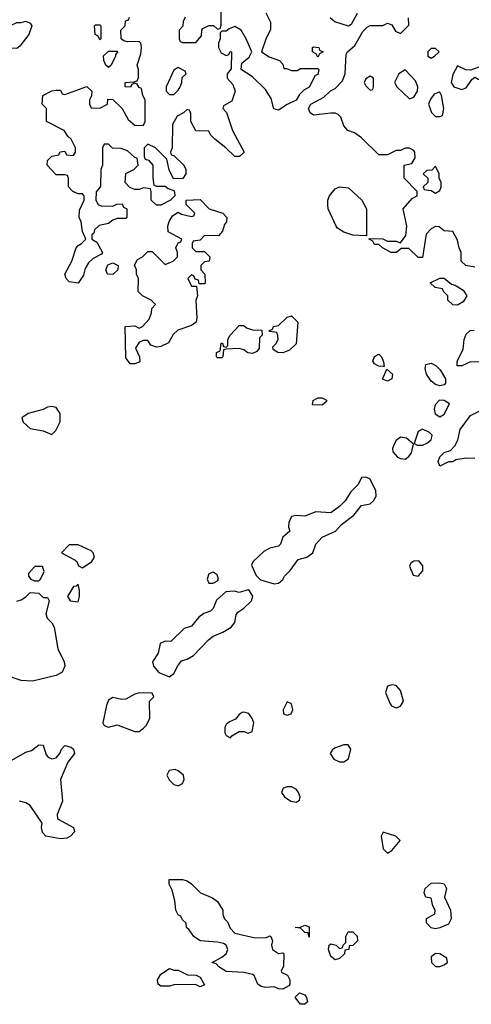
# Model space of a CAD drawing. Header units: inches. Extents: x 2380053 to 2584298, y 380219 to 546618.
# Tile 79 of 256: x 2470703 to 2472774, y 437198 to 441718. Entities that reach past the tile are written whole.
import ezdxf

# ---------------------------------------------------------------- set-up
doc = ezdxf.new("R2010")
doc.units = ezdxf.units.IN
doc.header["$MEASUREMENT"] = 0
doc.layers.add('C4473', color=7, linetype='Continuous')
doc.layers.add('C4474', color=7, linetype='Continuous')

msp = doc.modelspace()

# ---------------------------------------------------------------- linework, layer by layer
at = {"layer": 'C4473', "color": 2}
for points, elevation in [([(2472090, 439949), (2472046, 439950), (2472048, 439970), (2472070, 439982), (2472090, 439982), (2472110, 439972), (2472110, 439966)], 54), ([(2470850, 439942), (2470830, 439939), (2470810, 439929), (2470742, 439910), (2470712, 439890), (2470718, 439870), (2470750, 439841), (2470810.9, 439830.9), (2470850, 439814), (2470868.4, 439831.6), (2470888.4, 439871.6), (2470888, 439910), (2470870, 439938)], 58), ([(2472627.9, 439972.1), (2472608.2, 439950), (2472604.4, 439930), (2472608.7, 439908.7), (2472630, 439894.9), (2472650, 439906.4), (2472674.2, 439954.2), (2472649.5, 439969.5)], 58), ([(2472450, 439801.6), (2472430, 439786.6), (2472420.3, 439770), (2472412.4, 439750), (2472414.6, 439734.6), (2472436, 439710), (2472450, 439703), (2472470, 439700.7), (2472487.2, 439712.8), (2472499, 439730), (2472508.7, 439770), (2472477.1, 439797.1)], 58), ([(2472550, 439839), (2472530, 439828), (2472512.7, 439772.7), (2472525.4, 439765.4), (2472550, 439765.5), (2472570, 439773.4), (2472589.3, 439790), (2472594.5, 439810), (2472582.5, 439822.5)], 58), ([(2472290, 439618.4), (2472270, 439616), (2472255.1, 439584.9), (2472221, 439550), (2472194.8, 439510), (2472170, 439483.7), (2472130, 439454), (2472061.4, 439458.6), (2472010, 439439.5), (2471970, 439441.2), (2471950, 439437.2), (2471937.3, 439410), (2471936, 439390), (2471942, 439370), (2471910, 439342), (2471898.8, 439310), (2471890, 439301.2), (2471850, 439292.3), (2471822.6, 439277.4), (2471774, 439230), (2471766.4, 439213.6), (2471786.6, 439166.6), (2471806.4, 439146.4), (2471870, 439128.9), (2471890, 439130.6), (2471910, 439148), (2471916.9, 439163.1), (2471943.7, 439190), (2471980.5, 439239.5), (2472019, 439250), (2472046.6, 439270), (2472061.2, 439310), (2472090, 439342.8), (2472150.7, 439369.3), (2472178.8, 439401.2), (2472235.9, 439444.1), (2472270, 439488), (2472310, 439495.3), (2472326, 439510), (2472338.4, 439530), (2472336, 439556), (2472309, 439610)], 58), ([(2470970, 439308), (2470930, 439308), (2470894, 439270), (2470956.8, 439236.8), (2470964.7, 439230), (2470971.6, 439211.6), (2470990, 439202), (2471034, 439230), (2471045.2, 439250), (2471039, 439270), (2471030, 439279)], 58), ([(2472533.1, 439233.1), (2472510, 439232.7), (2472497.3, 439222.7), (2472490.8, 439210), (2472507.3, 439167.3), (2472530, 439163.8), (2472552.4, 439187.6), (2472551.3, 439211.3)], 58), ([(2470807.3, 439207.3), (2470772.7, 439207.3), (2470743.6, 439176.4), (2470743.6, 439163.6), (2470754, 439150), (2470770, 439142), (2470790, 439142), (2470798, 439150), (2470814.6, 439185.4)], 58), ([(2471590, 439182), (2471570, 439174), (2471562.8, 439150), (2471570, 439132), (2471590, 439131.3), (2471610, 439142), (2471614, 439150), (2471608, 439170)], 58), ([(2470970, 439126), (2470962, 439118), (2470950, 439115.3), (2470922, 439070), (2470934, 439050), (2470970, 439046), (2470977.2, 439070), (2470977.2, 439097.2)], 58), ([(2471750, 439100.9), (2471710, 439089.2), (2471686, 439094), (2471647.9, 439092.1), (2471606, 439054), (2471590, 439015.3), (2471577.5, 439002.5), (2471547.7, 438992.3), (2471524.9, 438975.1), (2471490, 438934), (2471457.3, 438922.7), (2471396.3, 438863.7), (2471370, 438865.2), (2471346.4, 438853.6), (2471337.3, 438810), (2471311, 438770), (2471316, 438750), (2471340.7, 438720.7), (2471390, 438701), (2471410, 438716), (2471427.6, 438752.4), (2471445.4, 438774.6), (2471470, 438782), (2471500.1, 438799.9), (2471568.4, 438871.6), (2471590, 438888.2), (2471634.2, 438905.8), (2471672, 438930), (2471689.4, 438950), (2471694.8, 438985.2), (2471702.5, 438997.5), (2471730, 439016.3), (2471765.1, 439050), (2471771.3, 439071.3), (2471756.6, 439096.6)], 58), ([(2471250, 438628), (2471230, 438622), (2471190, 438599.3), (2471170, 438598), (2471130, 438606), (2471110, 438594), (2471100.7, 438570), (2471084, 438490), (2471090, 438478), (2471110, 438470.8), (2471150, 438481.3), (2471230, 438450.6), (2471250, 438451), (2471270, 438466), (2471282, 438478), (2471299, 438510), (2471298, 438590), (2471318, 438610), (2471310, 438626)], 58), ([(2472410, 438664), (2472390, 438658), (2472381, 438630), (2472399.9, 438579.9), (2472408.3, 438568.3), (2472430, 438559.1), (2472450, 438566.8), (2472463.7, 438590), (2472450, 438639), (2472430, 438661.2)], 58), ([(2471930, 438586), (2471911.3, 438550), (2471912, 438532), (2471930, 438524.7), (2471948.4, 438531.6), (2471955.3, 438550), (2471950, 438578)], 58), ([(2471730, 438539.3), (2471723, 438537), (2471710, 438529), (2471692.8, 438507.2), (2471665.2, 438494.8), (2471650, 438482), (2471644, 438470), (2471643.8, 438443.8), (2471650, 438431.3), (2471670, 438422), (2471675.3, 438430), (2471710, 438451), (2471730, 438450.8), (2471750, 438442.8), (2471769.2, 438450.8), (2471776.2, 438490), (2471769.5, 438510), (2471753, 438533)], 58), ([(2472190, 438389.2), (2472146.7, 438373.3), (2472135.5, 438364.5), (2472127.3, 438350), (2472143.4, 438323.4), (2472170, 438310.6), (2472190, 438310.7), (2472210, 438324.7), (2472221.2, 438370), (2472209, 438389)], 58), ([(2471415.3, 438275.3), (2471388.2, 438271.8), (2471377.3, 438250), (2471388.3, 438228.3), (2471410, 438206.8), (2471430, 438200.7), (2471450, 438212), (2471457.2, 438230), (2471453.2, 438250), (2471430, 438269.3)], 58), ([(2471930, 438197), (2471911.3, 438190), (2471904, 438170), (2471917.3, 438150), (2471946, 438130), (2471970, 438126), (2471985.6, 438134.4), (2471989.3, 438150), (2471982, 438170), (2471970, 438186), (2471950, 438196.2)], 58), ([(2472370, 437988.7), (2472360.7, 437970), (2472370, 437912), (2472390, 437892), (2472410, 437904.7), (2472448, 437950), (2472428, 437970)], 58), ([(2471782.8, 437502.8), (2471835.3, 437504.7), (2471850, 437512), (2471854, 437510), (2471862, 437490), (2471858, 437470), (2471862, 437450), (2471890, 437432), (2471910, 437434), (2471914, 437430), (2471912.7, 437372.7), (2471902, 437350), (2471904.7, 437344.7), (2471931.1, 437331.1), (2471942, 437310), (2471942, 437290), (2471936.9, 437283.1), (2471910, 437268), (2471890, 437268.7), (2471870, 437278), (2471830, 437275.3), (2471810, 437279), (2471795.3, 437290), (2471778, 437330), (2471770, 437335.3), (2471730, 437344), (2471650, 437349.3), (2471615.3, 437370), (2471603.1, 437383.1), (2471586, 437390), (2471630, 437414), (2471649.2, 437430), (2471657.2, 437450), (2471649.3, 437469.3), (2471637.5, 437477.5), (2471610, 437483.7), (2471530, 437488.7), (2471502, 437510), (2471480.4, 437540.4), (2471468, 437550), (2471466, 437570), (2471450, 437586), (2471442, 437602), (2471430, 437608.7), (2471419, 437630), (2471414, 437674), (2471402, 437722), (2471388.7, 437750), (2471388.4, 437771.6), (2471450, 437770.7), (2471470, 437764.7), (2471491.1, 437751.1), (2471531.3, 437710), (2471587.3, 437687.3), (2471610, 437670.7), (2471634, 437630), (2471634, 437610), (2471642, 437590), (2471656, 437576), (2471667.3, 437547.3), (2471690, 437524.7)], 54), ([(2472610, 437545.2), (2472590, 437549), (2472568.7, 437571.3), (2472568.7, 437591.3), (2472607.3, 437612.7), (2472608, 437630), (2472598, 437650), (2472590, 437686), (2472566, 437690), (2472558, 437710), (2472562, 437730), (2472590, 437753.4), (2472630, 437756.3), (2472650, 437750.6), (2472661, 437730), (2472650.8, 437690), (2472678, 437630), (2472682, 437590), (2472670, 437566), (2472630, 437549.2)], 54), ([(2472030, 437506), (2472026, 437526), (2472010, 437528), (2471990, 437548), (2471966, 437550), (2471990, 437552), (2472010, 437562), (2472030, 437554)], 54), ([(2472150, 437402), (2472130, 437418), (2472119, 437450), (2472122, 437470), (2472130, 437476), (2472154, 437470), (2472170, 437454), (2472182, 437458), (2472186, 437470), (2472198, 437482), (2472198, 437510), (2472208.7, 437530), (2472230.8, 437530.8), (2472250.9, 437510.9), (2472252, 437490), (2472230, 437468), (2472214, 437466), (2472212, 437450), (2472194, 437446), (2472192, 437430), (2472170, 437408.7)], 54), ([(2472610, 437432), (2472590, 437415.3), (2472590.8, 437390), (2472610, 437370.8), (2472630, 437370.8), (2472650, 437379.1), (2472665.2, 437390), (2472661.2, 437410), (2472650, 437418), (2472630, 437429.2)], 58), ([(2471410, 437354), (2471430, 437354), (2471472.7, 437332.7), (2471511.6, 437331.6), (2471530, 437322), (2471550, 437288), (2471530, 437278), (2471508.4, 437288.4), (2471410, 437288), (2471390, 437282), (2471350, 437282), (2471338, 437290), (2471335.3, 437310), (2471350, 437336), (2471390, 437362)], 54), ([(2471990, 437198), (2471968.4, 437228.4), (2471968.4, 437231.6), (2471986, 437250), (2472010, 437242), (2472018, 437230), (2472022, 437210), (2472010, 437198)], 54)]:
    msp.add_lwpolyline(points, close=True, dxfattribs=dict(at, elevation=elevation))
for points, elevation in [([(2472790, 439704), (2472750, 439705.2), (2472702.8, 439697.2), (2472690, 439688.7), (2472670, 439688), (2472630, 439669), (2472622, 439690), (2472630, 439711.3), (2472650, 439730.8), (2472679.3, 439740.7), (2472698.9, 439761.1), (2472711.8, 439788.2), (2472723.6, 439836.4), (2472770, 439901), (2472816, 439924)], 54), ([(2470690, 439048.7), (2470710, 439055.3), (2470731.3, 439068.7), (2470750, 439088), (2470790, 439086), (2470810, 439066), (2470830, 439066), (2470838, 439050), (2470822, 438990), (2470828.7, 438970), (2470850, 438948.7), (2470861.2, 438930), (2470877.2, 438830), (2470907, 438770), (2470909.5, 438750), (2470896.6, 438723.4), (2470870, 438707.7), (2470762, 438682), (2470710, 438684.7), (2470646.4, 438706.4)], 58), ([(2470662.8, 438317.2), (2470730, 438355.1), (2470756.3, 438363.7), (2470790, 438388.7), (2470810, 438388), (2470823.7, 438343.7), (2470832.9, 438332.9), (2470850, 438325.2), (2470870.6, 438329.4), (2470886.8, 438350), (2470894, 438370), (2470910, 438386), (2470939.1, 438379.1), (2470949.2, 438370), (2470953.2, 438350), (2470922.7, 438310), (2470889.6, 438230.4), (2470899.3, 438130), (2470874, 438070), (2470875.3, 438050), (2470948.7, 438010), (2470954, 437990), (2470935.3, 437970), (2470918.9, 437961.1), (2470890, 437957.3), (2470822, 437970), (2470806.8, 437986.8), (2470802.8, 438010), (2470806, 438030), (2470750, 438110.8), (2470730, 438122.8), (2470702, 438130)], 58)]:
    msp.add_lwpolyline(points, dxfattribs=dict(at, elevation=elevation))
at = {"layer": 'C4474', "color": 2, "elevation": 54}
for points in [[(2471832, 441750), (2471852.7, 441707.3), (2471852.7, 441672.7), (2471830.9, 441629.1), (2471812, 441570), (2471847.1, 441547.1), (2471894, 441530), (2471910, 441514), (2471914, 441494), (2471926, 441494), (2471950, 441484.7), (2471975.3, 441484.7), (2471990, 441494), (2472070, 441494), (2472074, 441490), (2472070, 441466), (2472058, 441462), (2472031.1, 441408.9), (2472005.4, 441394.6), (2471985.4, 441374.6), (2471971.3, 441348.7), (2471930, 441328.7), (2471890, 441302), (2471868.4, 441308.4), (2471856.5, 441356.5), (2471830, 441398), (2471770, 441455.3), (2471718, 441490), (2471722, 441518), (2471754.6, 441545.4), (2471768, 441570), (2471742, 441630), (2471718, 441670), (2471690, 441686), (2471663.6, 441676.4), (2471650, 441666), (2471630, 441666), (2471622, 441658), (2471622, 441630), (2471614, 441610), (2471614, 441590), (2471626, 441566), (2471650, 441554), (2471662, 441558), (2471667.3, 441572.7), (2471674, 441570), (2471672.7, 441492.7), (2471654, 441470), (2471654, 441450), (2471679.8, 441419.8), (2471691, 441390), (2471675.3, 441344.7), (2471638, 441322), (2471634, 441310), (2471651.6, 441291.6), (2471678, 441210), (2471732, 441110), (2471710.7, 441089.3), (2471689.3, 441089.3), (2471648, 441130), (2471598, 441170), (2471578, 441190), (2471570, 441206), (2471510, 441208), (2471488, 441250), (2471487.3, 441287.3), (2471482, 441302), (2471470, 441306), (2471454, 441290), (2471425.4, 441274.6), (2471403.6, 441236.4), (2471402, 441130), (2471394, 441110), (2471398, 441098), (2471410, 441094), (2471456, 441050), (2471464.7, 441030), (2471464.7, 441010), (2471451.1, 440988.9), (2471407.3, 440987.3), (2471388.4, 441028.4), (2471378, 441078), (2471326, 441130), (2471290, 441146), (2471274, 441130), (2471274, 441090), (2471278, 441078), (2471292.7, 441072.7), (2471314, 441050), (2471312.7, 440992.7), (2471318, 440958), (2471330, 440954), (2471370, 440954), (2471383.6, 440943.6), (2471410, 440934), (2471412.7, 440927.3), (2471414, 440910), (2471394, 440890), (2471350, 440866), (2471330, 440866), (2471306, 440890), (2471306, 440930), (2471302, 440942), (2471270, 440946), (2471250, 440938), (2471230, 440938), (2471207.3, 440947.3), (2471186, 440970), (2471188.7, 441011.3), (2471226, 441030), (2471246, 441050), (2471242, 441082), (2471230, 441086), (2471196.4, 441116.4), (2471167.3, 441127.3), (2471128.4, 441128.4), (2471110, 441146), (2471090, 441146), (2471082, 441130), (2471082, 441050), (2471074, 441030), (2471072.7, 440952.7), (2471052.7, 440927.3), (2471052, 440890), (2471062, 440870), (2471076.4, 440863.6), (2471130, 440862), (2471148.4, 440871.6), (2471172.7, 440872.7), (2471178, 440858), (2471194, 440850), (2471194, 440810), (2471190, 440806), (2471150, 440806), (2471130, 440798), (2471110, 440782), (2471066.4, 440773.6), (2471046.4, 440753.6), (2471042, 440738), (2471034, 440730), (2471034, 440710), (2471056.9, 440696.9), (2471082, 440650), (2471078, 440642), (2471038.8, 440621.2), (2471018, 440602), (2471003.5, 440576.5), (2470994.8, 440545.2), (2470970, 440508), (2470930, 440515.3), (2470915.3, 440530), (2470909, 440550), (2470942, 440610), (2470962, 440670), (2470970, 440682), (2470986, 440690), (2471006, 440710), (2470990, 440746), (2470984, 440790), (2470975.3, 440810), (2470976.4, 440843.6), (2470998, 440890), (2470998, 440910), (2470990, 440918), (2470970, 440918), (2470946, 440930), (2470926, 440950), (2470926, 440990), (2470922, 441002), (2470910, 441006), (2470870, 441006), (2470828, 441050), (2470830, 441072), (2470850, 441092), (2470882, 441098), (2470888.4, 441111.6), (2470910, 441114), (2470918, 441098), (2470950, 441094), (2470958, 441110), (2470958, 441130), (2470938, 441170), (2470923.1, 441183.1), (2470906, 441210), (2470826, 441250), (2470826, 441310), (2470806, 441330), (2470808, 441370), (2470850, 441392), (2470870, 441394), (2470890, 441394), (2470898, 441378), (2470910, 441374), (2471011.1, 441411.1), (2471034, 441390), (2471031.6, 441368.4), (2471022, 441350), (2471022, 441330), (2471030, 441314), (2471070, 441312), (2471106, 441330), (2471107.3, 441352.7), (2471130, 441352), (2471172, 441310), (2471199.6, 441259.6), (2471232.7, 441232.7), (2471270, 441234), (2471278, 441250), (2471278, 441350), (2471268, 441370), (2471262, 441402), (2471250, 441406), (2471242, 441422), (2471230, 441426), (2471218, 441422), (2471211.3, 441408.7), (2471186, 441410), (2471186, 441430), (2471227.3, 441432.7), (2471242, 441438), (2471247.3, 441452.7), (2471248, 441490), (2471242, 441510), (2471258, 441562), (2471262, 441590), (2471258, 441610), (2471250, 441618), (2471196.4, 441616.4), (2471180.4, 441620.4), (2471168, 441630), (2471166, 441670), (2471186, 441690), (2471187.3, 441712.7), (2471202, 441718), (2471206, 441730)], [(2471462, 441730), (2471452, 441710), (2471451.6, 441688.4), (2471434, 441670), (2471434, 441630), (2471438, 441618), (2471450, 441614), (2471510, 441614), (2471536.4, 441643.6), (2471538, 441670), (2471543.1, 441676.9), (2471570, 441692), (2471591.6, 441691.6), (2471610, 441674), (2471622, 441678), (2471627.3, 441692.7), (2471626, 441770)], [(2472250, 441746), (2472223.6, 441696.4), (2472210, 441688.7), (2472148, 441708), (2472127.3, 441727.3)], [(2472790, 440582), (2472749, 440589), (2472728, 440610), (2472728, 440650), (2472718, 440670), (2472710, 440706), (2472690, 440746), (2472650, 440748), (2472627.3, 440767.3), (2472610, 440768), (2472590, 440758), (2472566.4, 440733.6), (2472550, 440626), (2472530, 440626), (2472487.3, 440667.3), (2472452.7, 440667.3), (2472431.1, 440648.9), (2472406, 440650), (2472366, 440670), (2472350, 440686), (2472330, 440686), (2472322, 440702), (2472306, 440710), (2472306, 440714), (2472368.4, 440711.6), (2472390, 440702), (2472430, 440702), (2472450, 440694), (2472473.2, 440726.8), (2472479, 440770), (2472462, 440850), (2472503.1, 440896.9), (2472526, 440910), (2472526, 440930), (2472466, 440990), (2472466, 441050), (2472502, 441058), (2472516.4, 441083.6), (2472515.3, 441110), (2472510, 441118), (2472490, 441128), (2472470, 441128), (2472450, 441118), (2472430, 441118), (2472390, 441098), (2472350, 441098), (2472270, 441175.3), (2472238, 441198), (2472208, 441210), (2472188.7, 441230), (2472175.3, 441270), (2472163.1, 441283.1), (2472150, 441288.7), (2472130, 441289), (2472050, 441279), (2472035.3, 441290), (2472028, 441310), (2472038, 441330), (2472098, 441362), (2472128.9, 441391.1), (2472150, 441402), (2472183.1, 441436.9), (2472195.3, 441470), (2472200.4, 441559.6), (2472206, 441570), (2472240.4, 441599.6), (2472276.4, 441663.6), (2472296.4, 441683.6), (2472310, 441692), (2472368.4, 441691.6), (2472390, 441702), (2472410, 441694), (2472426, 441666), (2472450, 441654), (2472487.3, 441692.7), (2472486, 441726)], [(2472830, 440146), (2472770, 440148), (2472730, 440128.7), (2472709.2, 440129.2), (2472708.7, 440150), (2472736.4, 440203.6), (2472742, 440250), (2472750, 440274), (2472768.4, 440291.6), (2472787.3, 440292.7)]]:
    msp.add_lwpolyline(points, dxfattribs=at)
for points in [[(2470690, 441586), (2470628.9, 441588.9), (2470608, 441610), (2470619, 441621), (2470638, 441670), (2470658, 441690), (2470690, 441704.7), (2470710, 441704.7), (2470731.3, 441711.3), (2470750, 441702), (2470758, 441690), (2470744.7, 441650), (2470703.6, 441596.4)], [(2471070, 441626), (2471062, 441642), (2471048, 441650), (2471046, 441690), (2471050, 441694), (2471070, 441694), (2471074, 441690), (2471074, 441630)], [(2471110, 441498), (2471098, 441510), (2471088, 441530), (2471087.3, 441552.7), (2471110, 441574), (2471150, 441574), (2471152, 441570), (2471142, 441558), (2471142, 441550), (2471122, 441510)], [(2472070, 441546), (2472062, 441562), (2472046, 441570), (2472046, 441590), (2472050, 441594), (2472074, 441590), (2472078, 441578), (2472094, 441570), (2472078, 441562)], [(2472610, 441586), (2472590, 441586), (2472574, 441570), (2472574, 441550), (2472590, 441542), (2472606, 441550), (2472626, 441570)], [(2471430, 441498), (2471410, 441486), (2471374, 441410), (2471374, 441390), (2471390, 441374), (2471410, 441374), (2471430, 441394), (2471438, 441410), (2471446, 441430), (2471447.3, 441452.7), (2471466, 441470), (2471462, 441482)], [(2472470, 441488), (2472442, 441470), (2472422, 441430), (2472432, 441410), (2472490, 441354), (2472510, 441362), (2472528, 441390), (2472528.7, 441410), (2472518, 441438)], [(2472830, 441508), (2472770, 441486), (2472748.4, 441488.4), (2472710, 441506), (2472690, 441466), (2472682, 441430), (2472694, 441410), (2472730, 441398), (2472750, 441404.7), (2472776.4, 441443.6), (2472790, 441454), (2472805.4, 441445.4), (2472830, 441442), (2472850, 441442), (2472866, 441450), (2472866, 441490)], [(2472310, 441458), (2472290, 441446), (2472282, 441430), (2472290, 441414), (2472310, 441394), (2472322, 441398), (2472326, 441410), (2472326, 441450)], [(2472630, 441386), (2472626, 441386), (2472603.5, 441376.5), (2472586.4, 441353.6), (2472578, 441330), (2472591.6, 441291.6), (2472610, 441274), (2472630, 441274), (2472642, 441278), (2472648, 441310), (2472638, 441370)], [(2472610, 441046), (2472592.7, 441027.3), (2472570, 441026), (2472554, 441010), (2472574, 440990), (2472574, 440970), (2472554, 440950), (2472558, 440938), (2472590, 440934), (2472610, 440922), (2472630, 440934), (2472635.3, 440950), (2472635.3, 440970), (2472626, 440990), (2472626, 441010)], [(2472290, 440726), (2472230, 440728.7), (2472190, 440742), (2472160.9, 440760.9), (2472154, 440770), (2472118, 440850), (2472115.3, 440870), (2472115.3, 440890), (2472124, 440910), (2472150, 440941), (2472170, 440951), (2472210, 440946), (2472272, 440890), (2472294, 440850), (2472294, 440726)], [(2471614, 440726), (2471550, 440728), (2471530, 440706), (2471498, 440702), (2471494, 440690), (2471494, 440670), (2471510, 440654), (2471550, 440654), (2471574, 440630), (2471571.1, 440608.9), (2471550, 440606), (2471534, 440590), (2471534, 440570), (2471552, 440550), (2471554, 440510), (2471550, 440506), (2471526, 440506), (2471522, 440522), (2471507.3, 440527.3), (2471502, 440542), (2471490, 440546), (2471474, 440530), (2471490, 440494), (2471514, 440494), (2471518, 440450), (2471511.1, 440428.9), (2471514.8, 440350), (2471511.3, 440330), (2471490, 440314), (2471427.7, 440292.3), (2471406.8, 440273.2), (2471384.7, 440235.3), (2471350, 440218), (2471330, 440215.3), (2471304, 440224), (2471290, 440246), (2471270, 440246), (2471250, 440238), (2471234, 440210), (2471252, 440170), (2471254, 440150), (2471250, 440146), (2471230, 440138), (2471210, 440138), (2471190, 440166), (2471186, 440310), (2471230, 440312), (2471250, 440302), (2471266, 440310), (2471296.4, 440343.6), (2471307.3, 440372.7), (2471308.4, 440391.6), (2471326, 440410), (2471306, 440430), (2471266, 440450), (2471246, 440470), (2471248, 440530), (2471238, 440550), (2471238, 440570), (2471228.4, 440591.6), (2471243.1, 440616.9), (2471266, 440630), (2471290, 440654), (2471310, 440654), (2471370, 440594), (2471406, 440610), (2471426, 440630), (2471426, 440650), (2471418, 440670), (2471430, 440694), (2471442, 440698), (2471446, 440710), (2471384, 440744), (2471382, 440770), (2471388.4, 440791.6), (2471403.1, 440816.9), (2471430, 440834), (2471445.4, 440825.4), (2471490, 440814), (2471502, 440818), (2471506, 440830), (2471466, 440870), (2471466, 440890), (2471530, 440892), (2471572, 440850), (2471634, 440830), (2471652, 440810), (2471651, 440790), (2471642, 440778), (2471633, 440747)], [(2471130, 440548), (2471106, 440550), (2471098, 440570), (2471107.3, 440592.7), (2471130, 440602), (2471154, 440590), (2471152, 440570)], [(2472710, 440408), (2472688.7, 440408.7), (2472666, 440430), (2472666, 440450), (2472646, 440470), (2472642, 440482), (2472608.7, 440488.7), (2472586, 440510), (2472630, 440532), (2472650, 440532), (2472683.6, 440503.6), (2472699.6, 440499.6), (2472736.9, 440476.9), (2472754, 440450), (2472736.9, 440423.1)], [(2471910, 440189), (2471886, 440190), (2471864.7, 440204.7), (2471864, 440216), (2471878, 440230), (2471888, 440250), (2471887.3, 440267.3), (2471882, 440282), (2471850, 440286), (2471846, 440290), (2471862, 440298), (2471866, 440310), (2471890, 440314), (2471930, 440352), (2471950, 440358), (2471978, 440330), (2471971.3, 440230), (2471939.8, 440200.2)], [(2471770, 440185.2), (2471749.3, 440189.3), (2471730, 440202), (2471710, 440208), (2471650, 440206), (2471638, 440202), (2471634, 440170), (2471630, 440166), (2471610, 440166), (2471606, 440170), (2471606, 440190), (2471622, 440198), (2471627.3, 440232.7), (2471632.7, 440232.7), (2471638, 440218), (2471650, 440214), (2471658, 440222), (2471658, 440250), (2471668, 440270), (2471710, 440314), (2471730, 440314), (2471743.6, 440303.6), (2471770, 440294), (2471812.7, 440292.7), (2471814, 440270), (2471802, 440258), (2471801, 440210), (2471790, 440195.3)], [(2472370, 440126), (2472350, 440128), (2472330, 440138), (2472322, 440150), (2472330, 440172), (2472350, 440182), (2472362, 440170), (2472372, 440148), (2472374, 440126)], [(2472390, 440058), (2472367.3, 440067.3), (2472386, 440114), (2472412, 440090), (2472410, 440068.7)], [(2472630, 440037.2), (2472610, 440042.7), (2472590, 440059), (2472569.2, 440090), (2472563.1, 440116.9), (2472565.2, 440134.8), (2472590, 440141), (2472610.6, 440130.6), (2472630.7, 440110.7), (2472656, 440070), (2472656, 440050), (2472650, 440042)]]:
    msp.add_lwpolyline(points, close=True, dxfattribs=at)

doc.saveas('drawing.dxf')
